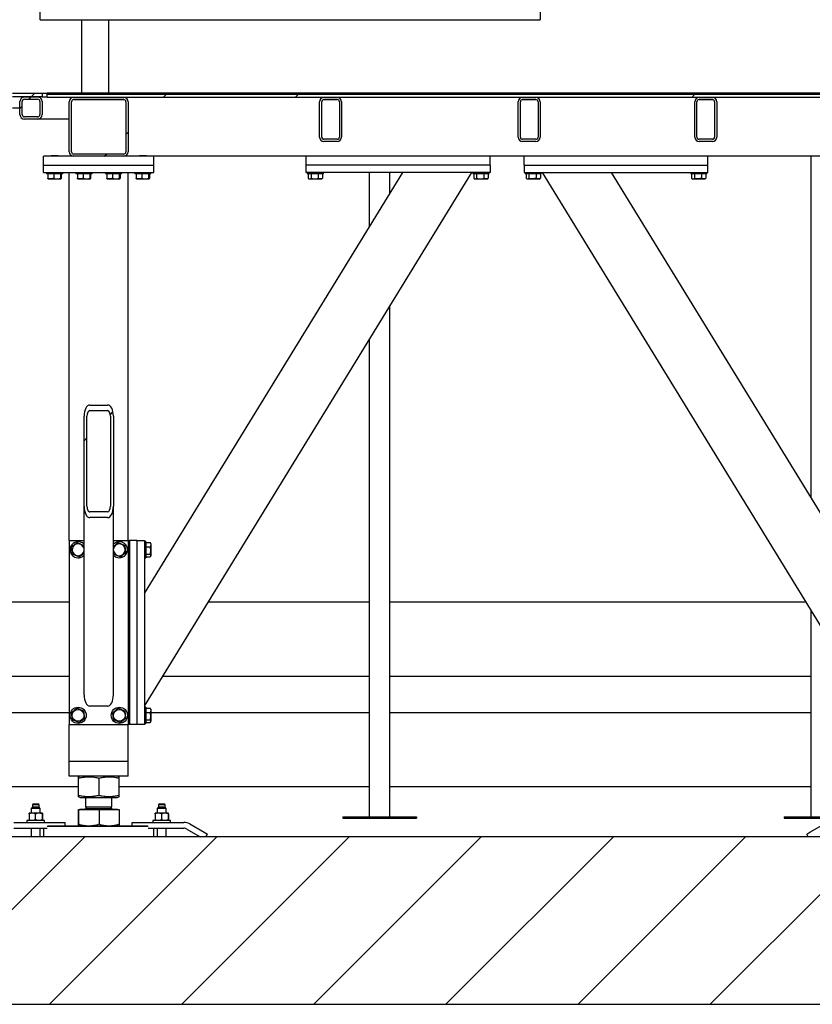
# Model space of a CAD drawing. Header units: millimetres. Extents: x 5 to 589, y 5 to 415.
# Tile 109 of 120: x 459 to 486, y 316 to 350. Entities that reach past the tile are written whole.
import ezdxf

# ---------------------------------------------------------------- set-up
doc = ezdxf.new("R2010")
doc.units = ezdxf.units.MM
doc.layers.add('TRAIT-FINS', color=9, linetype='Continuous')
doc.layers.add('TRAIT-FORT', color=4, linetype='Continuous', lineweight=25)
doc.dimstyles.new('SLDDIMSTYLE4', dxfattribs={"dimtxt": 0.18, "dimasz": 2, "dimexe": 0, "dimexo": 0.0625, "dimgap": 0, "dimtad": 0, "dimtih": 1, "dimtoh": 1, "dimdec": 0, "dimrnd": 1e-09, "dimzin": 0, "dimdsep": 46, "dimtxsty": 'Standard', "dimblk1": 'NONE', "dimblk2": 'NONE', "dimsah": 1, "dimcen": 0.09, "dimadec": 0, "dimazin": 0, "dimtfac": 2, "dimtdec": 0, "dimtofl": 0, "dimtmove": 0, "dimatfit": 3, "dimldrblk": 'NONE', "dimfxl": 1, "dimfrac": 2, "dimtolj": 1, "dimtzin": 0, "dimarcsym": 0})
pattern_1 = [(45, (0, 0), (-13.4704, 13.4704), []), (45, (4.49, 2e-323), (-13.4704, 13.4704), []), (45, (8.98, 4e-323), (-13.4704, 13.4704), []), (45, (13.47, 6e-323), (-13.4704, 13.4704), [])]

# ---------------------------------------------------------------- blocks, each defined once
blk = doc.blocks.new('_None')

msp = doc.modelspace()

# ---------------------------------------------------------------- hatches: boundary and pattern name
at = {"layer": 'TRAIT-FINS'}
h = msp.add_hatch(dxfattribs=at)
h.set_pattern_fill('DIN 201 ACIER ET FONTE', color=9, style=0, pattern_type=2)
h.set_pattern_definition(pattern_1)
h.paths.add_polyline_path([(458.495, 347.001), (458.495, 346.876), (459.495, 346.876), (459.495, 347.001)], flags=0)
h = msp.add_hatch(dxfattribs=at)
h.set_pattern_fill('DIN 201 ACIER ET FONTE', color=9, style=0, pattern_type=2)
h.set_pattern_definition(pattern_1)
edge = h.paths.add_edge_path(flags=0)
edge.add_arc((458.895, 346.276), 0.15, 180, 270)
edge.add_line((458.895, 346.126), (459.345, 346.126))
edge.add_arc((459.345, 346.276), 0.15, 270, 360)
edge.add_line((459.495, 346.276), (459.495, 346.726))
edge.add_arc((459.345, 346.726), 0.15, 0, 90)
edge.add_line((459.345, 346.876), (458.895, 346.876))
edge.add_arc((458.895, 346.726), 0.15, 90, 180)
edge.add_line((458.745, 346.726), (458.745, 346.276))
edge = h.paths.add_edge_path(flags=0)
edge.add_line((459.345, 346.201), (458.895, 346.201))
edge.add_arc((458.895, 346.276), 0.075, 180, 270, ccw=False)
edge.add_line((458.82, 346.276), (458.82, 346.726))
edge.add_arc((458.895, 346.726), 0.075, 90, 180, ccw=False)
edge.add_line((458.895, 346.801), (459.345, 346.801))
edge.add_arc((459.345, 346.726), 0.075, 0, 90, ccw=False)
edge.add_line((459.42, 346.726), (459.42, 346.276))
edge.add_arc((459.345, 346.276), 0.075, 270, 360, ccw=False)
h = msp.add_hatch(dxfattribs=at)
h.set_pattern_fill('DIN 201 ACIER ET FONTE', color=9, style=0, pattern_type=2)
h.set_pattern_definition(pattern_1)
h.paths.add_polyline_path([(459.67, 347.001), (459.67, 346.963), (492.17, 346.963), (492.17, 347.001)], flags=0)
h = msp.add_hatch(dxfattribs=at)
h.set_pattern_fill('DIN 201 ACIER ET FONTE', color=9, style=0, pattern_type=2)
h.set_pattern_definition(pattern_1)
h.paths.add_polyline_path([(459.67, 346.963), (459.67, 346.863), (488.42, 346.863), (488.42, 346.963)], flags=0)
h = msp.add_hatch(dxfattribs=at)
h.set_pattern_fill('DIN 201 ACIER ET FONTE', color=9, style=0, pattern_type=2)
h.set_pattern_definition(pattern_1)
edge = h.paths.add_edge_path(flags=0)
edge.add_arc((462.27, 346.713), 0.15, 0, 90)
edge.add_line((462.27, 346.863), (460.57, 346.863))
edge.add_arc((460.57, 346.713), 0.15, 90, 180)
edge.add_line((460.42, 346.713), (460.42, 345.013))
edge.add_arc((460.57, 345.013), 0.15, 180, 270)
edge.add_line((460.57, 344.863), (462.27, 344.863))
edge.add_arc((462.27, 345.013), 0.15, 270, 360)
edge.add_line((462.42, 345.013), (462.42, 346.713))
edge = h.paths.add_edge_path(flags=0)
edge.add_line((460.57, 346.788), (462.27, 346.788))
edge.add_arc((462.27, 346.713), 0.075, 0, 90, ccw=False)
edge.add_line((462.345, 346.713), (462.345, 345.013))
edge.add_arc((462.27, 345.013), 0.075, 270, 360, ccw=False)
edge.add_line((462.27, 344.938), (460.57, 344.938))
edge.add_arc((460.57, 345.013), 0.075, 180, 270, ccw=False)
edge.add_line((460.495, 345.013), (460.495, 346.713))
edge.add_arc((460.57, 346.713), 0.075, 90, 180, ccw=False)
h = msp.add_hatch(dxfattribs=at)
h.set_pattern_fill('DIN 201 ACIER ET FONTE', color=9, style=0, pattern_type=2)
h.set_pattern_definition(pattern_1)
edge = h.paths.add_edge_path(flags=0)
edge.add_arc((469.521, 345.513), 0.15, 270, 360)
edge.add_line((469.671, 345.513), (469.671, 346.713))
edge.add_arc((469.521, 346.713), 0.15, 0, 90)
edge.add_line((469.521, 346.863), (469.071, 346.863))
edge.add_arc((469.071, 346.713), 0.15, 90, 180)
edge.add_line((468.921, 346.713), (468.921, 345.513))
edge.add_arc((469.071, 345.513), 0.15, 180, 270)
edge.add_line((469.071, 345.363), (469.521, 345.363))
edge = h.paths.add_edge_path(flags=0)
edge.add_line((469.596, 346.713), (469.596, 345.513))
edge.add_arc((469.521, 345.513), 0.075, 270, 360, ccw=False)
edge.add_line((469.521, 345.438), (469.071, 345.438))
edge.add_arc((469.071, 345.513), 0.075, 180, 270, ccw=False)
edge.add_line((468.996, 345.513), (468.996, 346.713))
edge.add_arc((469.071, 346.713), 0.075, 90, 180, ccw=False)
edge.add_line((469.071, 346.788), (469.521, 346.788))
edge.add_arc((469.521, 346.713), 0.075, 0, 90, ccw=False)
h = msp.add_hatch(dxfattribs=at)
h.set_pattern_fill('DIN 201 ACIER ET FONTE', color=9, style=0, pattern_type=2)
h.set_pattern_definition(pattern_1)
edge = h.paths.add_edge_path(flags=0)
edge.add_arc((476.271, 345.513), 0.15, 270, 360)
edge.add_line((476.421, 345.513), (476.421, 346.713))
edge.add_arc((476.271, 346.713), 0.15, 0, 90)
edge.add_line((476.271, 346.863), (475.821, 346.863))
edge.add_arc((475.821, 346.713), 0.15, 90, 180)
edge.add_line((475.671, 346.713), (475.671, 345.513))
edge.add_arc((475.821, 345.513), 0.15, 180, 270)
edge.add_line((475.821, 345.363), (476.271, 345.363))
edge = h.paths.add_edge_path(flags=0)
edge.add_line((476.346, 346.713), (476.346, 345.513))
edge.add_arc((476.271, 345.513), 0.075, 270, 360, ccw=False)
edge.add_line((476.271, 345.438), (475.821, 345.438))
edge.add_arc((475.821, 345.513), 0.075, 180, 270, ccw=False)
edge.add_line((475.746, 345.513), (475.746, 346.713))
edge.add_arc((475.821, 346.713), 0.075, 90, 180, ccw=False)
edge.add_line((475.821, 346.788), (476.271, 346.788))
edge.add_arc((476.271, 346.713), 0.075, 0, 90, ccw=False)
h = msp.add_hatch(dxfattribs=at)
h.set_pattern_fill('DIN 201 ACIER ET FONTE', color=9, style=0, pattern_type=2)
h.set_pattern_definition(pattern_1)
edge = h.paths.add_edge_path(flags=0)
edge.add_arc((482.271, 345.513), 0.15, 270, 360)
edge.add_line((482.421, 345.513), (482.421, 346.713))
edge.add_arc((482.271, 346.713), 0.15, 0, 90)
edge.add_line((482.271, 346.863), (481.821, 346.863))
edge.add_arc((481.821, 346.713), 0.15, 90, 180)
edge.add_line((481.671, 346.713), (481.671, 345.513))
edge.add_arc((481.821, 345.513), 0.15, 180, 270)
edge.add_line((481.821, 345.363), (482.271, 345.363))
edge = h.paths.add_edge_path(flags=0)
edge.add_line((482.346, 346.713), (482.346, 345.513))
edge.add_arc((482.271, 345.513), 0.075, 270, 360, ccw=False)
edge.add_line((482.271, 345.438), (481.821, 345.438))
edge.add_arc((481.821, 345.513), 0.075, 180, 270, ccw=False)
edge.add_line((481.746, 345.513), (481.746, 346.713))
edge.add_arc((481.821, 346.713), 0.075, 90, 180, ccw=False)
edge.add_line((481.821, 346.788), (482.271, 346.788))
edge.add_arc((482.271, 346.713), 0.075, 0, 90, ccw=False)
h = msp.add_hatch(dxfattribs=at)
h.set_pattern_fill('ANSI31', color=9, angle=3e-322, style=0)
edge = h.paths.add_edge_path(flags=0)
edge.add_line((460.92, 336.034), (460.92, 332.975))
edge.add_ellipse((461.12, 332.975), major_axis=(0, 0.382), ratio=0.523113, start_angle=90, end_angle=180)
edge.add_line((461.12, 332.593), (461.72, 332.593))
edge.add_ellipse((461.72, 332.975), major_axis=(0, 0.382), ratio=0.523113, start_angle=180, end_angle=270)
edge.add_line((461.92, 332.975), (461.92, 336.034))
edge.add_ellipse((461.72, 336.034), major_axis=(0, 0.382), ratio=0.523113, start_angle=270, end_angle=360)
edge.add_line((461.72, 336.416), (461.12, 336.416))
edge.add_ellipse((461.12, 336.034), major_axis=(0, 0.382), ratio=0.523113, start_angle=360, end_angle=450)
edge = h.paths.add_edge_path(flags=0)
edge.add_line((461.02, 332.975), (461.02, 336.034))
edge.add_ellipse((461.12, 336.034), major_axis=(0, 0.191), ratio=0.523113, start_angle=0, end_angle=90, ccw=False)
edge.add_line((461.12, 336.225), (461.72, 336.225))
edge.add_ellipse((461.72, 336.034), major_axis=(0, 0.191), ratio=0.523113, start_angle=270, end_angle=360, ccw=False)
edge.add_line((461.82, 336.034), (461.82, 332.975))
edge.add_ellipse((461.72, 332.975), major_axis=(0, 0.191), ratio=0.523113, start_angle=180, end_angle=270, ccw=False)
edge.add_line((461.72, 332.784), (461.12, 332.784))
edge.add_ellipse((461.12, 332.975), major_axis=(0, 0.191), ratio=0.523113, start_angle=90, end_angle=180, ccw=False)
h = msp.add_hatch(dxfattribs=at)
h.set_pattern_fill('ANSI31', color=9, style=0)
h.paths.add_polyline_path([(575.962, 321.751), (440.962, 321.751), (440.962, 316.064), (575.962, 316.064)], flags=0)

# ---------------------------------------------------------------- linework, layer by layer
at = {"layer": 'TRAIT-FORT', "color": 4, "linetype": 'Continuous', "lineweight": 25}
for p, q in [((459.425, 349.501), (459.425, 399.501)), ((476.421, 399.501), (476.421, 349.501)), ((459.425, 349.501), (476.421, 349.501)), ((460.837, 349.501), (460.837, 347.001)), ((461.762, 347.001), (461.762, 349.501)), ((458.495, 347.001), (459.495, 347.001)), ((459.495, 346.876), (458.495, 346.876)), ((458.895, 346.876), (459.345, 346.876)), ((458.895, 346.801), (459.345, 346.801)), ((459.495, 347.001), (459.67, 347.001)), ((459.495, 347.001), (459.495, 346.876)), ((459.495, 346.876), (459.67, 346.876)), ((459.67, 346.963), (459.67, 347.001)), ((492.17, 347.001), (459.67, 347.001)), ((492.17, 346.963), (459.67, 346.963)), ((488.42, 346.963), (459.67, 346.963)), ((459.67, 346.863), (459.67, 346.963)), ((488.42, 346.863), (459.67, 346.863)), ((460.57, 346.863), (462.27, 346.863)), ((460.57, 346.788), (462.27, 346.788)), ((469.071, 346.863), (469.521, 346.863)), ((469.071, 346.788), (469.521, 346.788)), ((475.821, 346.863), (476.271, 346.863)), ((475.821, 346.788), (476.271, 346.788)), ((481.821, 346.863), (482.271, 346.863)), ((481.821, 346.788), (482.271, 346.788)), ((458.495, 346.51), (458.745, 346.51)), ((458.745, 346.276), (458.745, 346.726)), ((458.82, 346.276), (458.82, 346.726)), ((459.42, 346.726), (459.42, 346.276)), ((459.495, 346.726), (459.495, 346.276)), ((460.42, 345.013), (460.42, 346.713)), ((460.495, 345.013), (460.495, 346.713)), ((462.345, 346.713), (462.345, 345.013)), ((462.42, 346.713), (462.42, 345.013)), ((468.921, 345.513), (468.921, 346.713)), ((468.996, 345.513), (468.996, 346.713)), ((469.596, 346.713), (469.596, 345.513)), ((469.671, 346.713), (469.671, 345.513)), ((475.671, 345.513), (475.671, 346.713)), ((475.746, 345.513), (475.746, 346.713)), ((476.346, 346.713), (476.346, 345.513)), ((476.421, 346.713), (476.421, 345.513)), ((481.671, 345.513), (481.671, 346.713)), ((481.746, 345.513), (481.746, 346.713)), ((482.346, 346.713), (482.346, 345.513)), ((482.421, 346.713), (482.421, 345.513)), ((459.345, 346.201), (458.895, 346.201)), ((459.345, 346.126), (458.895, 346.126)), ((460.42, 346.126), (459.345, 346.126)), ((469.521, 345.438), (469.071, 345.438)), ((476.271, 345.438), (475.821, 345.438)), ((482.271, 345.438), (481.821, 345.438)), ((469.521, 345.363), (469.071, 345.363)), ((476.271, 345.363), (475.821, 345.363)), ((482.271, 345.363), (481.821, 345.363)), ((459.545, 344.563), (459.545, 344.863)), ((460.57, 344.863), (459.545, 344.863)), ((459.813, 344.888), (459.795, 344.871)), ((459.795, 344.871), (459.795, 344.863)), ((460.045, 344.871), (459.795, 344.871)), ((459.813, 344.888), (460.028, 344.888)), ((460.045, 344.871), (460.028, 344.888)), ((460.045, 344.863), (460.045, 344.871)), ((462.27, 344.938), (460.57, 344.938)), ((462.27, 344.863), (460.57, 344.863)), ((463.295, 344.863), (462.27, 344.863)), ((462.813, 344.888), (462.795, 344.871)), ((462.795, 344.871), (462.795, 344.863)), ((463.045, 344.871), (462.795, 344.871)), ((462.813, 344.888), (463.028, 344.888)), ((463.045, 344.871), (463.028, 344.888)), ((463.045, 344.863), (463.045, 344.871)), ((468.47, 344.863), (463.295, 344.863)), ((463.295, 344.563), (463.295, 344.863)), ((474.72, 344.863), (468.47, 344.863)), ((468.47, 344.563), (468.47, 344.863)), ((475.87, 344.863), (474.72, 344.863)), ((474.72, 344.563), (474.72, 344.863)), ((475.87, 344.563), (475.87, 344.863)), ((482.12, 344.863), (475.87, 344.863)), ((487.295, 344.863), (482.12, 344.863)), ((482.12, 344.563), (482.12, 344.863)), ((485.612, 344.863), (485.612, 333.285)), ((459.545, 344.313), (459.545, 344.563)), ((459.545, 344.563), (463.295, 344.563)), ((463.295, 344.313), (463.295, 344.563)), ((468.47, 344.313), (468.47, 344.563)), ((474.72, 344.563), (468.47, 344.563)), ((474.72, 344.563), (474.72, 344.313)), ((475.87, 344.563), (475.87, 344.313)), ((475.87, 344.563), (482.12, 344.563)), ((482.12, 344.313), (482.12, 344.563)), ((459.545, 344.313), (463.295, 344.313)), ((459.645, 344.313), (459.645, 344.263)), ((459.667, 344.263), (459.645, 344.263)), ((460.195, 344.263), (459.667, 344.263)), ((459.694, 344.263), (459.694, 344.114)), ((459.706, 344.096), (459.719, 344.088)), ((460.122, 344.088), (459.719, 344.088)), ((459.89, 344.263), (459.89, 344.114)), ((460.116, 344.263), (460.116, 344.114)), ((460.122, 344.088), (460.135, 344.096)), ((460.146, 344.263), (460.146, 344.114)), ((460.195, 344.263), (460.195, 344.313)), ((460.42, 331.813), (460.42, 344.313)), ((460.645, 344.313), (460.645, 344.263)), ((460.667, 344.263), (460.645, 344.263)), ((461.195, 344.263), (460.667, 344.263)), ((460.694, 344.263), (460.694, 344.114)), ((460.706, 344.096), (460.719, 344.088)), ((461.122, 344.088), (460.719, 344.088)), ((460.89, 344.263), (460.89, 344.114)), ((461.116, 344.263), (461.116, 344.114)), ((461.122, 344.088), (461.135, 344.096)), ((461.146, 344.263), (461.146, 344.114)), ((461.195, 344.263), (461.195, 344.313)), ((461.645, 344.313), (461.645, 344.263)), ((461.667, 344.263), (461.645, 344.263)), ((462.195, 344.263), (461.667, 344.263)), ((461.694, 344.263), (461.694, 344.114)), ((461.706, 344.096), (461.719, 344.088)), ((462.122, 344.088), (461.719, 344.088)), ((461.89, 344.263), (461.89, 344.114)), ((462.116, 344.263), (462.116, 344.114)), ((462.122, 344.088), (462.135, 344.096)), ((462.146, 344.263), (462.146, 344.114)), ((462.195, 344.263), (462.195, 344.313)), ((462.42, 331.813), (462.42, 344.313)), ((462.645, 344.313), (462.645, 344.263)), ((462.667, 344.263), (462.645, 344.263)), ((463.195, 344.263), (462.667, 344.263)), ((462.694, 344.263), (462.694, 344.114)), ((462.706, 344.096), (462.719, 344.088)), ((463.122, 344.088), (462.719, 344.088)), ((462.89, 344.263), (462.89, 344.114)), ((462.97, 326.188), (474.095, 344.313)), ((462.97, 330.012), (471.749, 344.313)), ((463.116, 344.263), (463.116, 344.114)), ((463.122, 344.088), (463.135, 344.096)), ((463.146, 344.263), (463.146, 344.114)), ((463.195, 344.263), (463.195, 344.313)), ((474.72, 344.313), (468.47, 344.313)), ((468.508, 344.313), (468.508, 344.263)), ((468.889, 344.263), (468.508, 344.263)), ((468.539, 344.263), (468.539, 344.114)), ((468.552, 344.105), (468.581, 344.088)), ((468.758, 344.088), (468.581, 344.088)), ((468.635, 344.263), (468.635, 344.114)), ((468.985, 344.088), (468.758, 344.088)), ((468.878, 344.263), (468.878, 344.114)), ((469.058, 344.263), (468.889, 344.263)), ((468.985, 344.088), (469.014, 344.105)), ((469.026, 344.114), (469.014, 344.106)), ((469.026, 344.263), (469.026, 344.114)), ((469.058, 344.263), (469.058, 344.313)), ((470.612, 344.313), (470.612, 342.461)), ((471.312, 343.601), (471.312, 344.313)), ((474.133, 344.313), (474.133, 344.263)), ((474.514, 344.263), (474.133, 344.263)), ((474.164, 344.263), (474.164, 344.114)), ((474.177, 344.105), (474.206, 344.088)), ((474.383, 344.088), (474.206, 344.088)), ((474.26, 344.263), (474.26, 344.114)), ((474.61, 344.088), (474.383, 344.088)), ((474.503, 344.263), (474.503, 344.114)), ((474.683, 344.263), (474.514, 344.263)), ((474.61, 344.088), (474.639, 344.105)), ((474.651, 344.114), (474.639, 344.106)), ((474.651, 344.263), (474.651, 344.114)), ((474.683, 344.263), (474.683, 344.313)), ((475.87, 344.313), (482.12, 344.313)), ((475.908, 344.313), (475.908, 344.263)), ((476.458, 344.263), (475.908, 344.263)), ((475.939, 344.263), (475.939, 344.114)), ((475.952, 344.105), (475.981, 344.088)), ((476.385, 344.088), (475.981, 344.088)), ((476.035, 344.263), (476.035, 344.114)), ((476.278, 344.263), (476.278, 344.114)), ((476.385, 344.088), (476.414, 344.105)), ((476.426, 344.114), (476.414, 344.106)), ((476.426, 344.263), (476.426, 344.114)), ((476.458, 344.263), (476.458, 344.313)), ((487.62, 326.188), (476.495, 344.313)), ((487.62, 330.012), (478.842, 344.313)), ((481.533, 344.313), (481.533, 344.263)), ((482.083, 344.263), (481.533, 344.263)), ((481.564, 344.263), (481.564, 344.114)), ((481.577, 344.105), (481.606, 344.088)), ((482.01, 344.088), (481.606, 344.088)), ((481.66, 344.263), (481.66, 344.114)), ((481.903, 344.263), (481.903, 344.114)), ((482.01, 344.088), (482.039, 344.105)), ((482.051, 344.114), (482.039, 344.106)), ((482.051, 344.263), (482.051, 344.114)), ((482.083, 344.263), (482.083, 344.313)), ((471.312, 322.435), (471.312, 339.778)), ((470.612, 338.638), (470.612, 322.435)), ((461.12, 336.416), (461.72, 336.416)), ((461.12, 336.225), (461.72, 336.225)), ((460.92, 332.975), (460.92, 336.034)), ((461.02, 332.975), (461.02, 336.034)), ((461.82, 336.034), (461.82, 332.975)), ((461.92, 336.034), (461.92, 332.975)), ((460.92, 326.571), (460.92, 332.975)), ((461.72, 332.784), (461.12, 332.784)), ((461.92, 326.571), (461.92, 332.975)), ((461.72, 332.593), (461.12, 332.593)), ((460.42, 331.813), (460.42, 325.563)), ((460.42, 331.813), (460.92, 331.813)), ((461.92, 331.813), (462.42, 331.813)), ((462.42, 331.813), (462.42, 325.563)), ((462.42, 331.813), (462.47, 331.813)), ((462.47, 331.813), (462.47, 325.563)), ((462.72, 331.813), (462.47, 331.813)), ((462.72, 331.813), (462.97, 331.813)), ((462.72, 331.813), (462.72, 325.563)), ((462.97, 331.813), (462.97, 325.563)), ((463.02, 331.776), (462.97, 331.776)), ((463.02, 331.776), (463.02, 331.607)), ((463.02, 331.744), (463.17, 331.744)), ((463.17, 331.744), (463.178, 331.732)), ((463.195, 331.703), (463.179, 331.732)), ((463.195, 331.703), (463.195, 331.476)), ((461.925, 331.353), (461.92, 331.387)), ((463.02, 331.607), (463.02, 331.226)), ((463.02, 331.596), (463.17, 331.596)), ((463.195, 331.476), (463.195, 331.299)), ((462.97, 331.226), (463.02, 331.226)), ((463.02, 331.353), (463.17, 331.353)), ((463.02, 331.257), (463.17, 331.257)), ((463.179, 331.27), (463.195, 331.299)), ((460.42, 329.715), (456.312, 329.715)), ((470.612, 329.715), (465.135, 329.715)), ((485.456, 329.715), (471.312, 329.715)), ((485.612, 329.461), (485.612, 322.435)), ((456.312, 327.207), (460.42, 327.207)), ((463.596, 327.207), (470.612, 327.207)), ((471.312, 327.207), (485.612, 327.207)), ((461.72, 326.188), (461.12, 326.188)), ((463.02, 326.151), (462.97, 326.151)), ((463.02, 326.151), (463.02, 325.982)), ((463.02, 326.119), (463.17, 326.119)), ((463.17, 326.119), (463.178, 326.107)), ((463.195, 326.078), (463.179, 326.107)), ((463.195, 326.078), (463.195, 325.851)), ((460.42, 325.965), (456.312, 325.965)), ((463.02, 325.982), (463.02, 325.601)), ((463.02, 325.971), (463.17, 325.971)), ((463.02, 325.728), (463.17, 325.728)), ((470.612, 325.965), (463.195, 325.965)), ((463.195, 325.851), (463.195, 325.674)), ((485.612, 325.965), (471.312, 325.965)), ((460.42, 325.563), (462.42, 325.563)), ((460.42, 324.313), (460.42, 325.563)), ((462.42, 324.313), (462.42, 325.563)), ((462.47, 325.563), (462.42, 325.563)), ((462.72, 325.563), (462.47, 325.563)), ((462.97, 325.563), (462.72, 325.563)), ((462.97, 325.601), (463.02, 325.601)), ((463.02, 325.632), (463.17, 325.632)), ((463.179, 325.645), (463.195, 325.674)), ((460.62, 324.313), (460.42, 324.313)), ((460.42, 323.813), (460.42, 324.313)), ((462.22, 324.313), (460.62, 324.313)), ((462.42, 324.313), (462.22, 324.313)), ((462.42, 323.813), (462.42, 324.313)), ((460.62, 323.813), (460.42, 323.813)), ((462.22, 323.813), (460.62, 323.813)), ((460.728, 323.154), (460.728, 323.748)), ((460.79, 323.813), (460.732, 323.79)), ((460.738, 323.154), (460.738, 323.748)), ((461.43, 323.154), (461.43, 323.748)), ((462.108, 323.79), (462.051, 323.813)), ((462.113, 323.154), (462.113, 323.748)), ((462.42, 323.813), (462.22, 323.813)), ((456.312, 323.457), (460.728, 323.457)), ((462.113, 323.457), (470.612, 323.457)), ((471.312, 323.457), (485.612, 323.457)), ((460.733, 323.112), (460.79, 323.088)), ((460.79, 323.088), (462.051, 323.088)), ((460.97, 323.088), (460.97, 322.768)), ((461.87, 322.768), (461.87, 323.088)), ((462.051, 323.088), (462.108, 323.112)), ((459.168, 322.755), (459.13, 322.718)), ((459.13, 322.718), (459.13, 322.555)), ((459.43, 322.718), (459.13, 322.718)), ((459.18, 322.855), (459.168, 322.843)), ((459.168, 322.843), (459.168, 322.755)), ((459.393, 322.843), (459.168, 322.843)), ((459.393, 322.755), (459.168, 322.755)), ((459.38, 322.855), (459.18, 322.855)), ((459.393, 322.843), (459.38, 322.855)), ((459.393, 322.755), (459.393, 322.843)), ((459.43, 322.718), (459.393, 322.755)), ((459.43, 322.555), (459.43, 322.718)), ((460.728, 322.683), (460.728, 322.187)), ((460.728, 322.683), (460.738, 322.683)), ((460.738, 322.187), (460.738, 322.683)), ((460.738, 322.683), (461.43, 322.683)), ((460.782, 322.688), (460.782, 322.683)), ((460.782, 322.688), (461.747, 322.688)), ((461.025, 322.768), (460.97, 322.713)), ((460.97, 322.768), (461.65, 322.768)), ((460.97, 322.713), (461.87, 322.713)), ((461.43, 322.683), (461.43, 322.187)), ((461.43, 322.683), (462.113, 322.683)), ((461.65, 322.768), (461.87, 322.768)), ((461.747, 322.688), (462.059, 322.688)), ((461.87, 322.713), (461.816, 322.768)), ((462.059, 322.683), (462.059, 322.688)), ((462.113, 322.683), (462.113, 322.187)), ((463.448, 322.755), (463.411, 322.718)), ((463.411, 322.718), (463.411, 322.555)), ((463.484, 322.718), (463.411, 322.718)), ((463.461, 322.855), (463.448, 322.843)), ((463.448, 322.843), (463.448, 322.755)), ((463.503, 322.843), (463.448, 322.843)), ((463.503, 322.755), (463.448, 322.755)), ((463.509, 322.855), (463.461, 322.855)), ((463.711, 322.718), (463.484, 322.718)), ((463.673, 322.843), (463.503, 322.843)), ((463.673, 322.755), (463.503, 322.755)), ((463.661, 322.855), (463.509, 322.855)), ((463.673, 322.843), (463.661, 322.855)), ((463.673, 322.755), (463.673, 322.843)), ((463.711, 322.718), (463.673, 322.755)), ((463.711, 322.555), (463.711, 322.718)), ((459.054, 322.53), (459.054, 322.33)), ((459.165, 322.555), (459.055, 322.555)), ((459.39, 322.555), (459.165, 322.555)), ((459.277, 322.33), (459.277, 322.53)), ((459.505, 322.555), (459.39, 322.555)), ((459.504, 322.33), (459.504, 322.53)), ((459.507, 322.53), (459.507, 322.33)), ((463.334, 322.53), (463.334, 322.33)), ((463.445, 322.555), (463.336, 322.555)), ((463.67, 322.555), (463.445, 322.555)), ((463.557, 322.53), (463.557, 322.33)), ((463.786, 322.555), (463.67, 322.555)), ((463.784, 322.53), (463.784, 322.33)), ((463.787, 322.53), (463.787, 322.33)), ((469.712, 322.435), (469.712, 322.385)), ((469.712, 322.435), (472.212, 322.435)), ((469.712, 322.385), (472.212, 322.385)), ((472.212, 322.435), (472.212, 322.385)), ((484.712, 322.435), (484.712, 322.385)), ((484.712, 322.435), (486.495, 322.435)), ((484.712, 322.385), (486.495, 322.385)), ((458.53, 322.243), (460.03, 322.243)), ((458.53, 322.043), (459.669, 322.043)), ((458.98, 322.305), (458.98, 322.243)), ((459.127, 322.305), (458.98, 322.305)), ((459.58, 322.305), (459.127, 322.305)), ((459.13, 322.043), (459.13, 321.751)), ((459.43, 321.751), (459.43, 322.043)), ((459.545, 322.043), (459.545, 321.751)), ((459.58, 322.243), (459.58, 322.305)), ((463.101, 322.101), (459.669, 322.101)), ((459.696, 322.126), (463.073, 322.126)), ((460.03, 322.243), (460.28, 322.243)), ((460.28, 322.126), (460.28, 322.243)), ((462.561, 322.126), (462.561, 322.243)), ((462.561, 322.243), (462.811, 322.243)), ((462.811, 322.243), (464.311, 322.243)), ((463.101, 322.043), (464.311, 322.043)), ((463.261, 322.305), (463.261, 322.243)), ((463.861, 322.305), (463.261, 322.305)), ((463.295, 321.751), (463.295, 322.043)), ((463.411, 322.043), (463.411, 321.751)), ((463.711, 321.751), (463.711, 322.043)), ((463.861, 322.243), (463.861, 322.305)), ((464.411, 322.016), (464.87, 321.751)), ((464.511, 322.189), (465.005, 321.904)), ((485.585, 321.904), (486.08, 322.189)), ((575.962, 321.751), (440.962, 321.751)), ((465.005, 321.904), (465.114, 321.841)), ((465.062, 321.751), (465.114, 321.841)), ((485.477, 321.841), (485.585, 321.904)), ((485.529, 321.751), (485.477, 321.841)), ((440.962, 316.064), (575.962, 316.064))]:
    msp.add_line(p, q, dxfattribs=at)
for centre, radius in [((460.72, 325.876), 0.275), ((460.72, 325.876), 0.202), ((462.12, 325.876), 0.275), ((462.12, 325.876), 0.202)]:
    msp.add_circle(centre, radius, dxfattribs=at)
for centre, radius, start, end in [((458.895, 346.726), 0.15, 90, 180), ((458.895, 346.726), 0.075, 90, 180), ((459.345, 346.726), 0.15, 0, 90), ((459.345, 346.726), 0.075, 0, 90), ((460.57, 346.713), 0.15, 90, 180), ((460.57, 346.713), 0.075, 90, 180), ((462.27, 346.713), 0.15, 0, 90), ((462.27, 346.713), 0.075, 0, 90), ((469.071, 346.713), 0.15, 90, 180), ((469.071, 346.713), 0.075, 90, 180), ((469.521, 346.713), 0.15, 0, 90), ((469.521, 346.713), 0.075, 0, 90), ((475.821, 346.713), 0.15, 90, 180), ((475.821, 346.713), 0.075, 90, 180), ((476.271, 346.713), 0.15, 0, 90), ((476.271, 346.713), 0.075, 0, 90), ((481.821, 346.713), 0.15, 90, 180), ((481.821, 346.713), 0.075, 90, 180), ((482.271, 346.713), 0.15, 0, 90), ((482.271, 346.713), 0.075, 0, 90), ((458.895, 346.276), 0.15, 180, 270), ((458.895, 346.276), 0.075, 180, 270), ((459.345, 346.276), 0.15, 270, 0), ((459.345, 346.276), 0.075, 270, 0), ((469.071, 345.513), 0.15, 180, 270), ((469.071, 345.513), 0.075, 180, 270), ((469.521, 345.513), 0.15, 270, 0), ((469.521, 345.513), 0.075, 270, 0), ((475.821, 345.513), 0.15, 180, 270), ((475.821, 345.513), 0.075, 180, 270), ((476.271, 345.513), 0.15, 270, 0), ((476.271, 345.513), 0.075, 270, 0), ((481.821, 345.513), 0.15, 180, 270), ((481.821, 345.513), 0.075, 180, 270), ((482.271, 345.513), 0.15, 270, 0), ((482.271, 345.513), 0.075, 270, 0), ((460.57, 345.013), 0.15, 180, 270), ((460.57, 345.013), 0.075, 180, 270), ((462.27, 345.013), 0.15, 270, 0), ((462.27, 345.013), 0.075, 270, 0), ((460.72, 331.501), 0.275, 43.3418, 157.2765), ((460.72, 331.501), 0.202, 7.8151, 187.0938), ((462.12, 331.501), 0.275, 223.3418, 136.6582), ((462.12, 331.501), 0.202, 187.0938, 172.1849), ((460.72, 331.501), 0.275, 157.2765, 316.6582), ((460.72, 331.501), 0.202, 187.0938, 352.1849), ((460.945, 322.713), 0.025, 270, 0), ((461.895, 322.713), 0.025, 180, 270), ((464.311, 321.843), 0.4, 60, 90), ((464.311, 321.843), 0.2, 60, 90)]:
    msp.add_arc(centre, radius, start, end, dxfattribs=at)
for centre, major_axis, start_param, end_param in [((461.12, 336.034), (0, 0.382), 0, 1.570796), ((461.72, 336.034), (0, 0.382), 4.712389, 6.283185), ((461.12, 336.034), (0, 0.191), 0, 1.570796), ((461.72, 336.034), (0, 0.191), 4.712389, 6.283185), ((461.12, 332.975), (0, 0.382), 1.570796, 3.141593), ((461.12, 332.975), (0, 0.191), 1.570796, 3.141593), ((461.72, 332.975), (0, 0.382), 3.141593, 4.712389), ((461.72, 332.975), (0, 0.191), 3.141593, 4.712389), ((461.12, 326.571), (0, 0.382), 1.570796, 3.141593), ((461.72, 326.571), (0, 0.382), 3.141593, 4.712389)]:
    msp.add_ellipse(centre, major_axis=major_axis, ratio=0.523113, start_param=start_param, end_param=end_param, dxfattribs=at)
for points, knots in [([(459.706, 344.096), (459.706, 344.096), (459.703, 344.096), (459.699, 344.104), (459.695, 344.111), (459.694, 344.114)], [0, 0, 0, 0, 0.082237, 0.737977, 1, 1, 1, 1]), ([(459.89, 344.114), (459.873, 344.108), (459.839, 344.097), (459.788, 344.093), (459.739, 344.099), (459.709, 344.109), (459.694, 344.114)], [0, 0, 0, 0, 0.264605, 0.534948, 0.765343, 1, 1, 1, 1]), ([(459.89, 344.114), (459.91, 344.108), (459.949, 344.097), (460.008, 344.093), (460.064, 344.099), (460.099, 344.109), (460.116, 344.114)], [0, 0, 0, 0, 0.264605, 0.534948, 0.765343, 1, 1, 1, 1]), ([(460.146, 344.114), (460.143, 344.106), (460.136, 344.093), (460.127, 344.095), (460.121, 344.103), (460.117, 344.111), (460.116, 344.114)], [0, 0, 0, 0, 0.385549, 0.637642, 0.896546, 1, 1, 1, 1]), ([(460.706, 344.096), (460.706, 344.096), (460.703, 344.096), (460.699, 344.104), (460.695, 344.111), (460.694, 344.114)], [0, 0, 0, 0, 0.082237, 0.737977, 1, 1, 1, 1]), ([(460.89, 344.114), (460.873, 344.108), (460.839, 344.097), (460.788, 344.093), (460.739, 344.099), (460.709, 344.109), (460.694, 344.114)], [0, 0, 0, 0, 0.264605, 0.534948, 0.765343, 1, 1, 1, 1]), ([(460.89, 344.114), (460.91, 344.108), (460.949, 344.097), (461.008, 344.093), (461.064, 344.099), (461.099, 344.109), (461.116, 344.114)], [0, 0, 0, 0, 0.264605, 0.534948, 0.765343, 1, 1, 1, 1]), ([(461.146, 344.114), (461.143, 344.106), (461.136, 344.093), (461.127, 344.095), (461.121, 344.103), (461.117, 344.111), (461.116, 344.114)], [0, 0, 0, 0, 0.385549, 0.637642, 0.896546, 1, 1, 1, 1]), ([(461.706, 344.096), (461.706, 344.096), (461.703, 344.096), (461.699, 344.104), (461.695, 344.111), (461.694, 344.114)], [0, 0, 0, 0, 0.082237, 0.737977, 1, 1, 1, 1]), ([(461.89, 344.114), (461.873, 344.108), (461.839, 344.097), (461.788, 344.093), (461.739, 344.099), (461.709, 344.109), (461.694, 344.114)], [0, 0, 0, 0, 0.264605, 0.534948, 0.765343, 1, 1, 1, 1]), ([(461.89, 344.114), (461.91, 344.108), (461.949, 344.097), (462.008, 344.093), (462.064, 344.099), (462.099, 344.109), (462.116, 344.114)], [0, 0, 0, 0, 0.264605, 0.534948, 0.765343, 1, 1, 1, 1]), ([(462.146, 344.114), (462.143, 344.106), (462.136, 344.093), (462.127, 344.095), (462.121, 344.103), (462.117, 344.111), (462.116, 344.114)], [0, 0, 0, 0, 0.385549, 0.637642, 0.896546, 1, 1, 1, 1]), ([(462.706, 344.096), (462.706, 344.096), (462.703, 344.096), (462.699, 344.104), (462.695, 344.111), (462.694, 344.114)], [0, 0, 0, 0, 0.082237, 0.737977, 1, 1, 1, 1]), ([(462.89, 344.114), (462.873, 344.108), (462.839, 344.097), (462.788, 344.093), (462.739, 344.099), (462.709, 344.109), (462.694, 344.114)], [0, 0, 0, 0, 0.264605, 0.534948, 0.765343, 1, 1, 1, 1]), ([(462.89, 344.114), (462.91, 344.108), (462.949, 344.097), (463.008, 344.093), (463.064, 344.099), (463.099, 344.109), (463.116, 344.114)], [0, 0, 0, 0, 0.264605, 0.534948, 0.765343, 1, 1, 1, 1]), ([(463.146, 344.114), (463.143, 344.106), (463.136, 344.093), (463.127, 344.095), (463.121, 344.103), (463.117, 344.111), (463.116, 344.114)], [0, 0, 0, 0, 0.385549, 0.637642, 0.896546, 1, 1, 1, 1]), ([(468.539, 344.114), (468.548, 344.108), (468.564, 344.097), (468.589, 344.093), (468.613, 344.099), (468.628, 344.109), (468.635, 344.114)], [0, 0, 0, 0, 0.264605, 0.534948, 0.765343, 1, 1, 1, 1]), ([(468.635, 344.114), (468.666, 344.106), (468.717, 344.093), (468.791, 344.095), (468.841, 344.103), (468.87, 344.111), (468.878, 344.114)], [0, 0, 0, 0, 0.385549, 0.637642, 0.896546, 1, 1, 1, 1]), ([(469.026, 344.114), (469.014, 344.108), (468.988, 344.097), (468.949, 344.093), (468.912, 344.099), (468.89, 344.109), (468.878, 344.114)], [0, 0, 0, 0, 0.264605, 0.534948, 0.765343, 1, 1, 1, 1]), ([(474.164, 344.114), (474.173, 344.108), (474.189, 344.097), (474.214, 344.093), (474.238, 344.099), (474.253, 344.109), (474.26, 344.114)], [0, 0, 0, 0, 0.264605, 0.534948, 0.765343, 1, 1, 1, 1]), ([(474.26, 344.114), (474.291, 344.106), (474.342, 344.093), (474.416, 344.095), (474.466, 344.103), (474.495, 344.111), (474.503, 344.114)], [0, 0, 0, 0, 0.385549, 0.637642, 0.896546, 1, 1, 1, 1]), ([(474.651, 344.114), (474.639, 344.108), (474.613, 344.097), (474.574, 344.093), (474.537, 344.099), (474.515, 344.109), (474.503, 344.114)], [0, 0, 0, 0, 0.264605, 0.534948, 0.765343, 1, 1, 1, 1]), ([(475.939, 344.114), (475.948, 344.108), (475.964, 344.097), (475.989, 344.093), (476.013, 344.099), (476.028, 344.109), (476.035, 344.114)], [0, 0, 0, 0, 0.264605, 0.534948, 0.765343, 1, 1, 1, 1]), ([(476.278, 344.114), (476.247, 344.106), (476.196, 344.093), (476.122, 344.095), (476.072, 344.103), (476.043, 344.111), (476.035, 344.114)], [0, 0, 0, 0, 0.385549, 0.637642, 0.896546, 1, 1, 1, 1]), ([(476.426, 344.114), (476.414, 344.108), (476.388, 344.097), (476.349, 344.093), (476.312, 344.099), (476.29, 344.109), (476.278, 344.114)], [0, 0, 0, 0, 0.264605, 0.534948, 0.765343, 1, 1, 1, 1]), ([(481.564, 344.114), (481.573, 344.108), (481.589, 344.097), (481.614, 344.093), (481.638, 344.099), (481.653, 344.109), (481.66, 344.114)], [0, 0, 0, 0, 0.264605, 0.534948, 0.765343, 1, 1, 1, 1]), ([(481.903, 344.114), (481.872, 344.106), (481.821, 344.093), (481.747, 344.095), (481.697, 344.103), (481.668, 344.111), (481.66, 344.114)], [0, 0, 0, 0, 0.385549, 0.637642, 0.896546, 1, 1, 1, 1]), ([(482.051, 344.114), (482.039, 344.108), (482.013, 344.097), (481.974, 344.093), (481.937, 344.099), (481.915, 344.109), (481.903, 344.114)], [0, 0, 0, 0, 0.264605, 0.534948, 0.765343, 1, 1, 1, 1]), ([(460.69, 331.744), (460.673, 331.732), (460.639, 331.706), (460.588, 331.667), (460.539, 331.63), (460.509, 331.608), (460.494, 331.596)], [0, 0, 0, 0, 0.264605, 0.534948, 0.765343, 1, 1, 1, 1]), ([(460.69, 331.744), (460.71, 331.736), (460.749, 331.719), (460.808, 331.695), (460.864, 331.671), (460.899, 331.656), (460.916, 331.649)], [0, 0, 0, 0, 0.264605, 0.534948, 0.765343, 1, 1, 1, 1]), ([(462.09, 331.744), (462.073, 331.732), (462.039, 331.706), (461.988, 331.667), (461.948, 331.637), (461.927, 331.621), (461.92, 331.616)], [0, 0, 0, 0, 0.305751, 0.618131, 0.884353, 1, 1, 1, 1]), ([(462.09, 331.744), (462.11, 331.736), (462.149, 331.719), (462.208, 331.695), (462.264, 331.671), (462.299, 331.656), (462.316, 331.649)], [0, 0, 0, 0, 0.264605, 0.534948, 0.765343, 1, 1, 1, 1]), ([(463.17, 331.744), (463.176, 331.732), (463.187, 331.706), (463.191, 331.667), (463.185, 331.63), (463.175, 331.608), (463.17, 331.596)], [0, 0, 0, 0, 0.264605, 0.534948, 0.765343, 1, 1, 1, 1]), ([(460.525, 331.353), (460.521, 331.384), (460.514, 331.435), (460.505, 331.51), (460.499, 331.56), (460.495, 331.588), (460.494, 331.596)], [0, 0, 0, 0, 0.385549, 0.637642, 0.896546, 1, 1, 1, 1]), ([(460.751, 331.257), (460.768, 331.27), (460.802, 331.296), (460.853, 331.335), (460.893, 331.365), (460.914, 331.381), (460.92, 331.386)], [0, 0, 0, 0, 0.305751, 0.618131, 0.884353, 1, 1, 1, 1]), ([(460.92, 331.615), (460.92, 331.618), (460.919, 331.629), (460.917, 331.641), (460.916, 331.649)], [0, 0, 0, 0, 0.277734, 1, 1, 1, 1]), ([(462.151, 331.257), (462.168, 331.27), (462.202, 331.296), (462.253, 331.335), (462.302, 331.372), (462.331, 331.394), (462.346, 331.405)], [0, 0, 0, 0, 0.264605, 0.534948, 0.765343, 1, 1, 1, 1]), ([(462.346, 331.405), (462.343, 331.436), (462.336, 331.488), (462.327, 331.562), (462.321, 331.612), (462.317, 331.641), (462.316, 331.649)], [0, 0, 0, 0, 0.385549, 0.637642, 0.896546, 1, 1, 1, 1]), ([(463.17, 331.353), (463.178, 331.384), (463.19, 331.435), (463.189, 331.51), (463.181, 331.56), (463.173, 331.588), (463.17, 331.596)], [0, 0, 0, 0, 0.3855495, 0.6376419, 0.8965462, 1, 1, 1, 1]), ([(460.751, 331.257), (460.731, 331.266), (460.691, 331.283), (460.633, 331.307), (460.577, 331.331), (460.542, 331.346), (460.525, 331.353)], [0, 0, 0, 0, 0.264605, 0.534948, 0.765343, 1, 1, 1, 1]), ([(462.151, 331.257), (462.131, 331.266), (462.091, 331.283), (462.033, 331.307), (461.977, 331.331), (461.942, 331.346), (461.925, 331.353)], [0, 0, 0, 0, 0.264605, 0.534948, 0.765343, 1, 1, 1, 1]), ([(463.17, 331.257), (463.176, 331.266), (463.187, 331.283), (463.191, 331.307), (463.185, 331.331), (463.175, 331.346), (463.17, 331.353)], [0, 0, 0, 0, 0.264605, 0.534948, 0.765343, 1, 1, 1, 1]), ([(460.69, 326.119), (460.673, 326.107), (460.639, 326.081), (460.588, 326.042), (460.539, 326.005), (460.509, 325.983), (460.494, 325.971)], [0, 0, 0, 0, 0.264605, 0.534948, 0.765343, 1, 1, 1, 1]), ([(460.69, 326.119), (460.71, 326.111), (460.749, 326.094), (460.808, 326.07), (460.864, 326.046), (460.899, 326.031), (460.916, 326.024)], [0, 0, 0, 0, 0.264605, 0.534948, 0.765343, 1, 1, 1, 1]), ([(460.946, 325.78), (460.943, 325.811), (460.936, 325.863), (460.927, 325.937), (460.921, 325.987), (460.917, 326.016), (460.916, 326.024)], [0, 0, 0, 0, 0.385549, 0.637642, 0.896546, 1, 1, 1, 1]), ([(462.09, 326.119), (462.073, 326.107), (462.039, 326.081), (461.988, 326.042), (461.939, 326.005), (461.909, 325.983), (461.894, 325.971)], [0, 0, 0, 0, 0.264605, 0.534948, 0.765343, 1, 1, 1, 1]), ([(462.09, 326.119), (462.11, 326.111), (462.149, 326.094), (462.208, 326.07), (462.264, 326.046), (462.299, 326.031), (462.316, 326.024)], [0, 0, 0, 0, 0.264605, 0.534948, 0.765343, 1, 1, 1, 1]), ([(462.346, 325.78), (462.343, 325.811), (462.336, 325.863), (462.327, 325.937), (462.321, 325.987), (462.317, 326.016), (462.316, 326.024)], [0, 0, 0, 0, 0.385549, 0.637642, 0.896546, 1, 1, 1, 1]), ([(463.17, 326.119), (463.176, 326.107), (463.187, 326.081), (463.191, 326.042), (463.185, 326.005), (463.175, 325.983), (463.17, 325.971)], [0, 0, 0, 0, 0.264605, 0.534948, 0.765343, 1, 1, 1, 1]), ([(460.525, 325.728), (460.521, 325.759), (460.514, 325.81), (460.505, 325.885), (460.499, 325.935), (460.495, 325.963), (460.494, 325.971)], [0, 0, 0, 0, 0.385549, 0.637642, 0.896546, 1, 1, 1, 1]), ([(460.751, 325.632), (460.731, 325.641), (460.691, 325.658), (460.633, 325.682), (460.577, 325.706), (460.542, 325.721), (460.525, 325.728)], [0, 0, 0, 0, 0.264605, 0.534948, 0.765343, 1, 1, 1, 1]), ([(460.751, 325.632), (460.768, 325.645), (460.802, 325.671), (460.853, 325.71), (460.902, 325.747), (460.931, 325.769), (460.946, 325.78)], [0, 0, 0, 0, 0.264605, 0.534948, 0.765343, 1, 1, 1, 1]), ([(461.925, 325.728), (461.921, 325.759), (461.914, 325.81), (461.905, 325.885), (461.899, 325.935), (461.895, 325.963), (461.894, 325.971)], [0, 0, 0, 0, 0.385549, 0.637642, 0.896546, 1, 1, 1, 1]), ([(462.151, 325.632), (462.131, 325.641), (462.091, 325.658), (462.033, 325.682), (461.977, 325.706), (461.942, 325.721), (461.925, 325.728)], [0, 0, 0, 0, 0.264605, 0.534948, 0.765343, 1, 1, 1, 1]), ([(462.151, 325.632), (462.168, 325.645), (462.202, 325.671), (462.253, 325.71), (462.302, 325.747), (462.331, 325.769), (462.346, 325.78)], [0, 0, 0, 0, 0.264605, 0.534948, 0.765343, 1, 1, 1, 1]), ([(463.17, 325.728), (463.178, 325.759), (463.19, 325.81), (463.189, 325.885), (463.181, 325.935), (463.173, 325.963), (463.17, 325.971)], [0, 0, 0, 0, 0.385549, 0.637642, 0.896546, 1, 1, 1, 1]), ([(463.17, 325.632), (463.176, 325.641), (463.187, 325.658), (463.191, 325.682), (463.185, 325.706), (463.175, 325.721), (463.17, 325.728)], [0, 0, 0, 0, 0.264605, 0.534948, 0.765343, 1, 1, 1, 1]), ([(460.728, 323.748), (460.729, 323.757), (460.73, 323.776), (460.732, 323.79), (460.733, 323.792), (460.735, 323.785), (460.736, 323.771), (460.737, 323.756), (460.738, 323.748)], [0, 0, 0, 0, 0.202068, 0.3827, 0.555315, 0.692992, 0.838894, 1, 1, 1, 1]), ([(460.738, 323.748), (460.784, 323.757), (460.872, 323.776), (461, 323.79), (461.114, 323.792), (461.22, 323.785), (461.323, 323.771), (461.393, 323.756), (461.43, 323.748)], [0, 0, 0, 0, 0.202068, 0.3827, 0.555315, 0.692992, 0.838894, 1, 1, 1, 1]), ([(461.43, 323.748), (461.476, 323.757), (461.562, 323.776), (461.689, 323.79), (461.801, 323.792), (461.906, 323.785), (462.007, 323.771), (462.076, 323.756), (462.113, 323.748)], [0, 0, 0, 0, 0.202068, 0.3827, 0.555315, 0.692992, 0.838894, 1, 1, 1, 1]), ([(462.113, 323.748), (462.112, 323.757), (462.111, 323.776), (462.109, 323.789), (462.108, 323.789), (462.108, 323.789)], [0, 0, 0, 0, 0.412744, 0.781701, 1, 1, 1, 1]), ([(460.738, 323.154), (460.737, 323.145), (460.736, 323.126), (460.734, 323.112), (460.733, 323.11), (460.731, 323.117), (460.73, 323.131), (460.729, 323.146), (460.728, 323.154)], [0, 0, 0, 0, 0.202068, 0.3827, 0.555315, 0.692992, 0.838894, 1, 1, 1, 1]), ([(461.43, 323.154), (461.384, 323.145), (461.296, 323.126), (461.168, 323.112), (461.053, 323.11), (460.947, 323.117), (460.845, 323.131), (460.775, 323.146), (460.738, 323.154)], [0, 0, 0, 0, 0.202068, 0.3827, 0.555315, 0.692992, 0.838894, 1, 1, 1, 1]), ([(462.113, 323.154), (462.067, 323.145), (461.981, 323.126), (461.854, 323.112), (461.741, 323.11), (461.637, 323.117), (461.536, 323.131), (461.466, 323.146), (461.43, 323.154)], [0, 0, 0, 0, 0.202068, 0.3827, 0.555315, 0.692992, 0.838894, 1, 1, 1, 1]), ([(462.108, 323.113), (462.108, 323.112), (462.109, 323.111), (462.11, 323.118), (462.111, 323.131), (462.112, 323.146), (462.113, 323.154)], [0, 0, 0, 0, 0.091747, 0.372947, 0.670947, 1, 1, 1, 1]), ([(459.165, 322.555), (459.15, 322.554), (459.118, 322.552), (459.081, 322.541), (459.059, 322.533), (459.054, 322.53)], [0, 0, 0, 0, 0.413688, 0.838028, 1, 1, 1, 1]), ([(459.054, 322.53), (459.054, 322.537), (459.054, 322.551), (459.055, 322.554), (459.055, 322.555)], [0, 0, 0, 0, 0.493244, 1, 1, 1, 1]), ([(459.277, 322.53), (459.259, 322.537), (459.223, 322.551), (459.185, 322.554), (459.165, 322.555)], [0, 0, 0, 0, 0.493244, 1, 1, 1, 1]), ([(459.39, 322.555), (459.374, 322.554), (459.342, 322.552), (459.304, 322.541), (459.283, 322.533), (459.277, 322.53)], [0, 0, 0, 0, 0.413688, 0.838028, 1, 1, 1, 1]), ([(459.504, 322.53), (459.485, 322.537), (459.449, 322.551), (459.41, 322.554), (459.39, 322.555)], [0, 0, 0, 0, 0.493244, 1, 1, 1, 1]), ([(459.505, 322.555), (459.505, 322.554), (459.505, 322.552), (459.504, 322.541), (459.504, 322.533), (459.504, 322.53)], [0, 0, 0, 0, 0.413688, 0.838028, 1, 1, 1, 1]), ([(459.507, 322.53), (459.507, 322.537), (459.506, 322.551), (459.506, 322.554), (459.505, 322.555)], [0, 0, 0, 0, 0.493244, 1, 1, 1, 1]), ([(463.445, 322.555), (463.43, 322.554), (463.398, 322.552), (463.361, 322.541), (463.34, 322.533), (463.334, 322.53)], [0, 0, 0, 0, 0.413688, 0.838028, 1, 1, 1, 1]), ([(463.334, 322.53), (463.334, 322.537), (463.335, 322.551), (463.335, 322.554), (463.336, 322.555)], [0, 0, 0, 0, 0.493244, 1, 1, 1, 1]), ([(463.557, 322.53), (463.539, 322.537), (463.503, 322.551), (463.465, 322.554), (463.445, 322.555)], [0, 0, 0, 0, 0.493244, 1, 1, 1, 1]), ([(463.67, 322.555), (463.654, 322.554), (463.622, 322.552), (463.584, 322.541), (463.563, 322.533), (463.557, 322.53)], [0, 0, 0, 0, 0.413688, 0.838028, 1, 1, 1, 1]), ([(463.784, 322.53), (463.766, 322.537), (463.729, 322.551), (463.69, 322.554), (463.67, 322.555)], [0, 0, 0, 0, 0.493244, 1, 1, 1, 1]), ([(463.786, 322.555), (463.785, 322.554), (463.785, 322.552), (463.784, 322.541), (463.784, 322.533), (463.784, 322.53)], [0, 0, 0, 0, 0.413688, 0.838028, 1, 1, 1, 1]), ([(463.787, 322.53), (463.787, 322.537), (463.786, 322.551), (463.786, 322.554), (463.786, 322.555)], [0, 0, 0, 0, 0.493244, 1, 1, 1, 1]), ([(459.165, 322.305), (459.15, 322.306), (459.118, 322.308), (459.081, 322.32), (459.059, 322.328), (459.054, 322.33)], [0, 0, 0, 0, 0.413688, 0.838028, 1, 1, 1, 1]), ([(459.054, 322.33), (459.054, 322.323), (459.054, 322.309), (459.055, 322.307), (459.055, 322.305)], [0, 0, 0, 0, 0.493244, 1, 1, 1, 1]), ([(459.277, 322.33), (459.259, 322.323), (459.223, 322.309), (459.185, 322.307), (459.165, 322.305)], [0, 0, 0, 0, 0.493244, 1, 1, 1, 1]), ([(459.39, 322.305), (459.374, 322.306), (459.342, 322.308), (459.304, 322.32), (459.283, 322.328), (459.277, 322.33)], [0, 0, 0, 0, 0.413688, 0.8380277, 1, 1, 1, 1]), ([(459.504, 322.33), (459.485, 322.323), (459.449, 322.309), (459.41, 322.307), (459.39, 322.305)], [0, 0, 0, 0, 0.493244, 1, 1, 1, 1]), ([(459.505, 322.305), (459.505, 322.306), (459.505, 322.308), (459.504, 322.32), (459.504, 322.328), (459.504, 322.33)], [0, 0, 0, 0, 0.413688, 0.838028, 1, 1, 1, 1]), ([(459.507, 322.33), (459.507, 322.323), (459.506, 322.309), (459.506, 322.307), (459.505, 322.305)], [0, 0, 0, 0, 0.493244, 1, 1, 1, 1]), ([(460.728, 322.187), (460.729, 322.171), (460.73, 322.146), (460.732, 322.129), (460.733, 322.127), (460.733, 322.126)], [0, 0, 0, 0, 0.495251, 0.746818, 1, 1, 1, 1]), ([(460.733, 322.126), (460.734, 322.129), (460.735, 322.135), (460.737, 322.17), (460.738, 322.187)], [0, 0, 0, 0, 0.494511, 1, 1, 1, 1]), ([(460.738, 322.187), (460.794, 322.171), (460.879, 322.146), (460.995, 322.129), (461.054, 322.127), (461.084, 322.126)], [0, 0, 0, 0, 0.495251, 0.746818, 1, 1, 1, 1]), ([(461.084, 322.126), (461.142, 322.129), (461.259, 322.135), (461.373, 322.17), (461.43, 322.187)], [0, 0, 0, 0, 0.4945107, 1, 1, 1, 1]), ([(461.43, 322.187), (461.485, 322.171), (461.569, 322.146), (461.684, 322.129), (461.742, 322.127), (461.771, 322.126)], [0, 0, 0, 0, 0.495251, 0.746818, 1, 1, 1, 1]), ([(461.771, 322.126), (461.829, 322.129), (461.944, 322.135), (462.056, 322.17), (462.113, 322.187)], [0, 0, 0, 0, 0.494511, 1, 1, 1, 1]), ([(462.113, 322.187), (462.112, 322.171), (462.111, 322.146), (462.109, 322.129), (462.108, 322.127), (462.108, 322.126)], [0, 0, 0, 0, 0.495251, 0.746818, 1, 1, 1, 1]), ([(463.445, 322.305), (463.43, 322.306), (463.398, 322.308), (463.361, 322.32), (463.34, 322.328), (463.334, 322.33)], [0, 0, 0, 0, 0.413688, 0.838028, 1, 1, 1, 1]), ([(463.334, 322.33), (463.334, 322.323), (463.335, 322.309), (463.335, 322.307), (463.336, 322.305)], [0, 0, 0, 0, 0.493244, 1, 1, 1, 1]), ([(463.557, 322.33), (463.539, 322.323), (463.503, 322.309), (463.465, 322.307), (463.445, 322.305)], [0, 0, 0, 0, 0.493244, 1, 1, 1, 1]), ([(463.67, 322.305), (463.654, 322.306), (463.622, 322.308), (463.584, 322.32), (463.563, 322.328), (463.557, 322.33)], [0, 0, 0, 0, 0.413688, 0.838028, 1, 1, 1, 1]), ([(463.784, 322.33), (463.766, 322.323), (463.729, 322.309), (463.69, 322.307), (463.67, 322.305)], [0, 0, 0, 0, 0.493244, 1, 1, 1, 1]), ([(463.786, 322.305), (463.785, 322.306), (463.785, 322.308), (463.784, 322.32), (463.784, 322.328), (463.784, 322.33)], [0, 0, 0, 0, 0.413688, 0.838028, 1, 1, 1, 1]), ([(463.787, 322.33), (463.787, 322.323), (463.786, 322.309), (463.786, 322.307), (463.786, 322.305)], [0, 0, 0, 0, 0.493244, 1, 1, 1, 1])]:
    msp.add_open_spline(points, degree=3, knots=knots, dxfattribs=at)

# ---------------------------------------------------------------- leaders
at = {"color": 7, "linetype": 'Continuous', "lineweight": 18, "has_arrowhead": 0}
msp.add_leader([(412.64, 360.48), (561.229, 346.718)], dimstyle='SLDDIMSTYLE4', dxfattribs=at)

doc.saveas('drawing.dxf')
